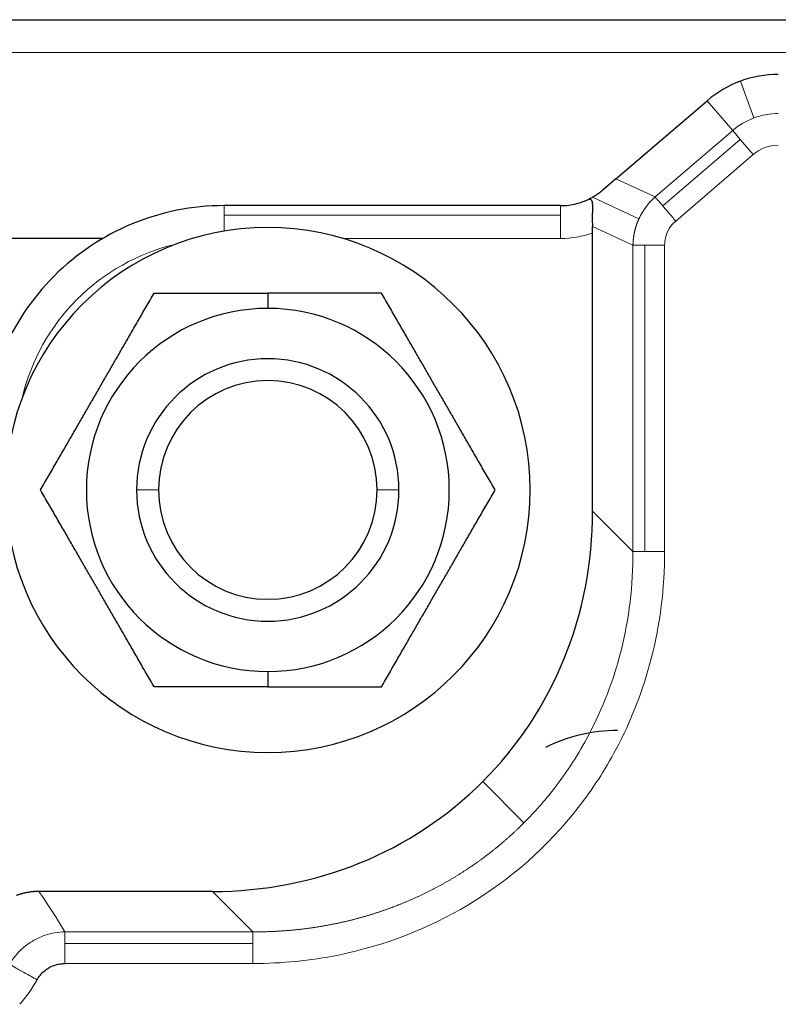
# Model space of a CAD drawing. Header units: inches. Extents: x 0 to 20790, y -12 to 14700.
# Tile 83 of 256: x 6739 to 6773, y 6855 to 6900. Entities that reach past the tile are written whole.
import ezdxf

# ---------------------------------------------------------------- set-up
doc = ezdxf.new("R2010")
doc.units = ezdxf.units.IN
doc.layers.add('1', color=7, linetype='Continuous', true_color=0xffffff)

msp = doc.modelspace()

# ---------------------------------------------------------------- linework, layer by layer
at = {"layer": '1', "color": 2, "linetype": 'Continuous', "lineweight": 25}
for p, q in [((6728.134, 6899.827), (6780.134, 6899.827)), ((6766.016, 6892.546), (6770.19, 6896.124)), ((6766.016, 6892.546), (6765.436, 6892.049)), ((6763.484, 6891.327), (6748.094, 6891.327)), ((6764.95, 6877.357), (6764.95, 6890.073)), ((6742.549, 6889.827), (6735.955, 6889.827)), ((6750.094, 6887.33), (6750.094, 6886.627)), ((6750.094, 6870.027), (6750.094, 6869.325)), ((6747.564, 6859.971), (6739.62, 6859.971))]:
    msp.add_line(p, q, dxfattribs=at)
at = {"layer": '1', "color": 110, "linetype": 'Continuous', "lineweight": 13}
for p, q in [((6780.134, 6898.327), (6728.134, 6898.327)), ((6771.709, 6897.017), (6772.331, 6895.336)), ((6771.356, 6894.763), (6770.19, 6896.124)), ((6771.356, 6894.763), (6767.808, 6891.722)), ((6771.704, 6894.356), (6771.356, 6894.763)), ((6771.704, 6894.356), (6768.157, 6891.315)), ((6772.299, 6893.663), (6771.704, 6894.356)), ((6768.751, 6890.622), (6772.299, 6893.663)), ((6767.808, 6891.722), (6766.016, 6892.546)), ((6767.07, 6890.728), (6764.944, 6891.706)), ((6748.094, 6890.888), (6748.094, 6891.327)), ((6763.484, 6890.888), (6763.484, 6891.327)), ((6763.484, 6890.888), (6748.094, 6890.888)), ((6748.094, 6890.888), (6748.094, 6890.159)), ((6763.484, 6889.827), (6763.484, 6890.888)), ((6764.943, 6890.374), (6766.796, 6889.522)), ((6753.522, 6889.827), (6763.484, 6889.827)), ((6766.796, 6889.522), (6766.796, 6875.512)), ((6767.332, 6889.522), (6767.332, 6875.512)), ((6768.245, 6875.512), (6768.245, 6889.522)), ((6745.094, 6878.327), (6744.094, 6878.327)), ((6756.094, 6878.327), (6755.094, 6878.327)), ((6766.796, 6875.512), (6764.95, 6877.357)), ((6761.81, 6863.111), (6759.926, 6864.995)), ((6747.564, 6859.971), (6749.409, 6858.125)), ((6749.409, 6858.125), (6740.81, 6858.125)), ((6749.409, 6857.589), (6740.81, 6857.589)), ((6740.81, 6856.676), (6749.409, 6856.676))]:
    msp.add_line(p, q, dxfattribs=at)
at = {"layer": '1', "color": 2, "linetype": 'Continuous', "lineweight": 25}
for centre, radius, start, end in [((6773.443, 6892.327), 5, 90, 110.3006), ((6773.443, 6892.327), 5, 110.3006, 130.6013), ((6763.484, 6894.327), 3, 270, 290.3006), ((6763.484, 6894.327), 3, 290.3006, 294.833), ((6748.094, 6880.327), 11, 90, 135), ((6750.094, 6878.327), 12, 90, 270), ((6750.094, 6878.327), 12, 270, 90), ((6748.094, 6880.327), 11, 135, 180), ((6750.094, 6878.327), 8.3, 90, 270), ((6750.094, 6878.327), 8.3, 270, 90), ((6750.094, 6878.327), 6, 0, 180), ((6750.094, 6878.327), 5, 0, 180), ((6750.094, 6878.327), 6, 180, 0), ((6750.094, 6878.327), 5, 180, 0), ((6766.094, 6859.827), 7.5, 90, 116.1359)]:
    msp.add_arc(centre, radius, start, end, dxfattribs=at)
at = {"layer": '1', "color": 110, "linetype": 'Continuous', "lineweight": 13}
for centre, radius, start, end in [((6773.443, 6892.327), 3.208, 90, 110.3006), ((6773.443, 6892.327), 3.208, 110.3006, 130.6013), ((6773.443, 6892.327), 1.759, 90, 130.6013), ((6763.484, 6894.327), 4.5, 270, 289.0151), ((6748.094, 6880.327), 9.5, 103.3555, 166.6445), ((6734.094, 6858.973), 6.241, 318.1798, 330.847)]:
    msp.add_arc(centre, radius, start, end, dxfattribs=at)
at = {"layer": '1', "color": 2, "linetype": 'Continuous', "lineweight": 25}
for start_param, end_param in [(3.141593, 3.893472), (2.389713, 3.141593)]:
    msp.add_ellipse((6746.315, 6878.606), major_axis=(-13.611, 13.611), ratio=0.935113, start_param=start_param, end_param=end_param, dxfattribs=at)
for points, knots in [([(6765.436, 6892.049), (6765.433, 6892.047), (6765.427, 6892.041), (6765.417, 6892.033), (6765.407, 6892.025), (6765.397, 6892.017), (6765.388, 6892.009), (6765.378, 6892), (6765.368, 6891.992), (6765.358, 6891.984), (6765.348, 6891.976), (6765.338, 6891.968), (6765.328, 6891.96), (6765.317, 6891.953), (6765.307, 6891.945), (6765.297, 6891.937), (6765.287, 6891.929), (6765.276, 6891.921), (6765.266, 6891.914), (6765.256, 6891.906), (6765.245, 6891.898), (6765.234, 6891.891), (6765.224, 6891.883), (6765.213, 6891.876), (6765.203, 6891.868), (6765.192, 6891.861), (6765.181, 6891.853), (6765.17, 6891.846), (6765.159, 6891.839), (6765.148, 6891.831), (6765.138, 6891.824), (6765.126, 6891.817), (6765.115, 6891.81), (6765.104, 6891.802), (6765.093, 6891.795), (6765.082, 6891.788), (6765.071, 6891.781), (6765.059, 6891.774), (6765.048, 6891.767), (6765.037, 6891.76), (6765.025, 6891.753), (6765.014, 6891.746), (6765.002, 6891.74), (6764.991, 6891.733), (6764.979, 6891.726), (6764.967, 6891.719), (6764.956, 6891.713), (6764.948, 6891.708), (6764.944, 6891.706)], [0, 0, 0, 0, 0.01577, 0.03177, 0.048003, 0.064473, 0.081183, 0.098137, 0.115337, 0.132786, 0.150487, 0.168442, 0.186655, 0.205128, 0.223862, 0.242861, 0.262126, 0.28166, 0.301463, 0.321539, 0.34189, 0.362516, 0.383419, 0.404602, 0.426065, 0.44781, 0.469839, 0.492153, 0.514753, 0.537641, 0.560818, 0.584284, 0.608042, 0.632092, 0.656435, 0.681072, 0.706005, 0.731234, 0.75676, 0.782583, 0.808706, 0.835129, 0.861852, 0.888876, 0.916202, 0.943831, 0.971764, 1, 1, 1, 1]), ([(6764.944, 6891.706), (6764.933, 6891.7), (6764.923, 6891.695), (6764.854, 6891.657), (6764.798, 6891.63), (6764.744, 6891.605)], [0, 0, 0, 0, 0.153021, 0.153021, 1, 1, 1, 1]), ([(6764.744, 6891.605), (6764.746, 6891.606), (6764.751, 6891.608), (6764.758, 6891.611), (6764.765, 6891.613), (6764.772, 6891.616), (6764.778, 6891.618), (6764.785, 6891.619), (6764.791, 6891.621), (6764.797, 6891.622), (6764.803, 6891.623), (6764.809, 6891.623), (6764.815, 6891.624), (6764.82, 6891.624), (6764.826, 6891.623), (6764.836, 6891.622), (6764.85, 6891.619), (6764.867, 6891.61), (6764.882, 6891.598), (6764.899, 6891.576), (6764.916, 6891.539), (6764.929, 6891.481), (6764.937, 6891.408), (6764.941, 6891.323), (6764.941, 6891.229), (6764.94, 6891.128), (6764.938, 6891.018), (6764.936, 6890.928), (6764.935, 6890.864), (6764.935, 6890.828), (6764.934, 6890.792), (6764.934, 6890.755), (6764.934, 6890.718), (6764.935, 6890.681), (6764.935, 6890.644), (6764.935, 6890.606), (6764.936, 6890.568), (6764.937, 6890.53), (6764.938, 6890.491), (6764.939, 6890.452), (6764.941, 6890.413), (6764.942, 6890.387), (6764.943, 6890.374)], [0, 0, 0, 0, 0.009349, 0.018618, 0.027808, 0.036921, 0.045959, 0.054925, 0.063819, 0.072644, 0.081403, 0.090097, 0.098729, 0.107301, 0.115816, 0.124274, 0.155642, 0.186551, 0.217309, 0.247961, 0.305932, 0.365195, 0.426645, 0.491088, 0.551045, 0.61221, 0.674988, 0.739755, 0.758528, 0.77724, 0.795899, 0.814514, 0.833092, 0.851642, 0.870171, 0.888689, 0.907202, 0.92572, 0.944251, 0.962802, 0.981382, 1, 1, 1, 1]), ([(6739.62, 6859.971), (6739.614, 6859.971), (6739.6, 6859.971), (6739.578, 6859.971), (6739.553, 6859.97), (6739.526, 6859.969), (6739.497, 6859.968), (6739.466, 6859.967), (6739.432, 6859.965), (6739.396, 6859.962), (6739.349, 6859.959), (6739.293, 6859.953), (6739.228, 6859.945), (6739.163, 6859.936), (6739.103, 6859.925), (6739.047, 6859.915), (6738.995, 6859.904), (6738.943, 6859.892), (6738.892, 6859.88), (6738.841, 6859.867), (6738.791, 6859.852), (6738.741, 6859.837), (6738.692, 6859.821), (6738.642, 6859.804), (6738.61, 6859.792), (6738.594, 6859.786)], [0, 0, 0, 0, 0.018903, 0.040024, 0.063363, 0.088922, 0.116704, 0.14671, 0.178941, 0.213401, 0.25009, 0.313052, 0.375692, 0.43801, 0.500005, 0.550703, 0.601246, 0.651633, 0.701865, 0.751941, 0.801862, 0.851628, 0.90124, 0.950697, 1, 1, 1, 1]), ([(6739.544, 6855.933), (6739.572, 6855.983), (6739.603, 6856.032), (6739.74, 6856.221), (6739.868, 6856.344), (6740.121, 6856.51), (6740.235, 6856.565), (6740.44, 6856.632), (6740.528, 6856.652), (6740.682, 6856.672), (6740.746, 6856.676), (6740.81, 6856.676)], [0, 0, 0, 0, 0.112, 0.112, 0.455, 0.455, 0.7, 0.7, 0.875, 0.875, 1, 1, 1, 1])]:
    msp.add_open_spline(points, degree=3, knots=knots, dxfattribs=at)
at = {"layer": '1', "color": 110, "linetype": 'Continuous', "lineweight": 13}
for points, knots in [([(6767.808, 6891.722), (6767.58, 6891.52), (6767.311, 6891.197), (6767.116, 6890.829), (6767.07, 6890.728)], [0, 0, 0, 0, 0.732139, 1, 1, 1, 1]), ([(6768.157, 6891.315), (6768.114, 6891.364), (6768.075, 6891.41), (6768.002, 6891.495), (6767.969, 6891.534), (6767.88, 6891.638), (6767.835, 6891.69), (6767.808, 6891.722)], [0, 0, 0, 0, 0.25, 0.25, 0.5, 0.5, 1, 1, 1, 1]), ([(6768.157, 6891.315), (6768.199, 6891.266), (6768.244, 6891.213), (6768.338, 6891.104), (6768.387, 6891.047), (6768.487, 6890.929), (6768.539, 6890.869), (6768.644, 6890.746), (6768.698, 6890.684), (6768.751, 6890.622)], [0, 0, 0, 0, 0.25, 0.25, 0.5, 0.5, 0.75, 0.75, 1, 1, 1, 1]), ([(6766.796, 6889.522), (6766.796, 6889.531), (6766.796, 6889.549), (6766.797, 6889.577), (6766.798, 6889.604), (6766.8, 6889.631), (6766.801, 6889.659), (6766.803, 6889.686), (6766.805, 6889.713), (6766.807, 6889.741), (6766.81, 6889.768), (6766.813, 6889.795), (6766.816, 6889.822), (6766.819, 6889.849), (6766.822, 6889.876), (6766.826, 6889.903), (6766.83, 6889.93), (6766.834, 6889.957), (6766.839, 6889.984), (6766.844, 6890.011), (6766.849, 6890.038), (6766.854, 6890.064), (6766.859, 6890.091), (6766.865, 6890.117), (6766.871, 6890.144), (6766.877, 6890.17), (6766.883, 6890.196), (6766.89, 6890.223), (6766.897, 6890.249), (6766.904, 6890.275), (6766.911, 6890.301), (6766.919, 6890.327), (6766.927, 6890.353), (6766.935, 6890.378), (6766.943, 6890.404), (6766.951, 6890.43), (6766.96, 6890.455), (6766.969, 6890.48), (6766.978, 6890.506), (6766.987, 6890.531), (6766.997, 6890.556), (6767.007, 6890.581), (6767.017, 6890.606), (6767.027, 6890.631), (6767.037, 6890.655), (6767.048, 6890.68), (6767.059, 6890.704), (6767.066, 6890.72), (6767.07, 6890.728)], [0, 0, 0, 0, 0.022076, 0.044137, 0.066182, 0.088212, 0.110226, 0.132225, 0.154209, 0.176177, 0.19813, 0.220068, 0.241991, 0.263898, 0.285791, 0.307668, 0.32953, 0.351378, 0.37321, 0.395027, 0.41683, 0.438618, 0.46039, 0.482148, 0.503892, 0.52562, 0.547334, 0.569033, 0.590718, 0.612388, 0.634044, 0.655685, 0.677311, 0.698923, 0.720521, 0.742105, 0.763674, 0.785229, 0.806769, 0.828296, 0.849808, 0.871306, 0.89279, 0.91426, 0.935716, 0.957158, 0.978586, 1, 1, 1, 1]), ([(6768.245, 6889.522), (6768.245, 6889.632), (6768.275, 6889.896), (6768.433, 6890.286), (6768.635, 6890.522), (6768.751, 6890.622)], [0, 0, 0, 0, 0.264179, 0.63403, 1, 1, 1, 1]), ([(6767.332, 6889.522), (6767.267, 6889.522), (6767.206, 6889.522), (6767.094, 6889.522), (6767.043, 6889.522), (6766.952, 6889.522), (6766.912, 6889.522), (6766.845, 6889.522), (6766.817, 6889.522), (6766.796, 6889.522)], [0, 0, 0, 0, 0.25, 0.25, 0.5, 0.5, 0.75, 0.75, 1, 1, 1, 1]), ([(6768.245, 6889.522), (6768.163, 6889.522), (6768.081, 6889.522), (6767.92, 6889.522), (6767.84, 6889.522), (6767.685, 6889.522), (6767.61, 6889.522), (6767.466, 6889.522), (6767.397, 6889.522), (6767.332, 6889.522)], [0, 0, 0, 0, 0.25, 0.25, 0.5, 0.5, 0.75, 0.75, 1, 1, 1, 1]), ([(6749.409, 6856.677), (6750.73, 6856.677), (6754.202, 6857.02), (6759.59, 6859.097), (6763.709, 6862.735), (6766.325, 6866.772), (6767.849, 6870.691), (6768.244, 6873.849), (6768.244, 6875.512)], [0, 0, 0, 0, 0.130807, 0.346169, 0.576914, 0.684594, 0.835348, 1, 1, 1, 1]), ([(6766.795, 6875.512), (6766.803, 6873.969), (6766.452, 6871.041), (6765.057, 6867.412), (6763.406, 6864.852), (6762.301, 6863.601), (6761.81, 6863.111)], [0, 0, 0, 0, 0.329303, 0.630808, 0.846168, 1, 1, 1, 1]), ([(6767.332, 6875.512), (6767.267, 6875.512), (6767.206, 6875.512), (6767.094, 6875.512), (6767.043, 6875.512), (6766.906, 6875.512), (6766.838, 6875.512), (6766.795, 6875.512)], [0, 0, 0, 0, 0.25, 0.25, 0.5, 0.5, 1, 1, 1, 1]), ([(6767.332, 6875.512), (6767.397, 6875.512), (6767.466, 6875.512), (6767.61, 6875.512), (6767.685, 6875.512), (6767.84, 6875.512), (6767.92, 6875.512), (6768.081, 6875.512), (6768.163, 6875.512), (6768.245, 6875.512)], [0, 0, 0, 0, 0.25, 0.25, 0.5, 0.5, 0.75, 0.75, 1, 1, 1, 1]), ([(6749.409, 6858.125), (6749.432, 6858.125), (6749.478, 6858.125), (6749.546, 6858.125), (6749.614, 6858.125), (6749.682, 6858.126), (6749.75, 6858.126), (6749.818, 6858.127), (6749.886, 6858.129), (6749.953, 6858.13), (6750.021, 6858.132), (6750.089, 6858.134), (6750.156, 6858.136), (6750.224, 6858.139), (6750.291, 6858.141), (6750.358, 6858.144), (6750.425, 6858.148), (6750.493, 6858.151), (6750.56, 6858.155), (6750.627, 6858.159), (6750.693, 6858.163), (6750.76, 6858.167), (6750.827, 6858.172), (6750.894, 6858.177), (6750.96, 6858.182), (6751.027, 6858.187), (6751.093, 6858.193), (6751.159, 6858.199), (6751.226, 6858.205), (6751.292, 6858.211), (6751.358, 6858.218), (6751.424, 6858.225), (6751.489, 6858.232), (6751.555, 6858.239), (6751.621, 6858.246), (6751.686, 6858.254), (6751.752, 6858.262), (6751.817, 6858.27), (6751.883, 6858.279), (6751.948, 6858.287), (6752.013, 6858.296), (6752.078, 6858.305), (6752.143, 6858.315), (6752.208, 6858.324), (6752.272, 6858.334), (6752.337, 6858.344), (6752.401, 6858.354), (6752.466, 6858.365), (6752.53, 6858.375), (6752.594, 6858.386), (6752.658, 6858.397), (6752.722, 6858.409), (6752.786, 6858.42), (6752.85, 6858.432), (6752.914, 6858.444), (6752.977, 6858.456), (6753.041, 6858.469), (6753.104, 6858.481), (6753.167, 6858.494), (6753.23, 6858.507), (6753.293, 6858.52), (6753.356, 6858.534), (6753.419, 6858.548), (6753.482, 6858.562), (6753.544, 6858.576), (6753.607, 6858.59), (6753.669, 6858.605), (6753.731, 6858.619), (6753.794, 6858.634), (6753.855, 6858.65), (6753.917, 6858.665), (6753.979, 6858.681), (6754.041, 6858.696), (6754.102, 6858.712), (6754.164, 6858.729), (6754.225, 6858.745), (6754.286, 6858.762), (6754.347, 6858.779), (6754.408, 6858.796), (6754.469, 6858.813), (6754.53, 6858.83), (6754.59, 6858.848), (6754.651, 6858.866), (6754.711, 6858.884), (6754.771, 6858.902), (6754.831, 6858.921), (6754.891, 6858.939), (6754.951, 6858.958), (6755.011, 6858.977), (6755.07, 6858.996), (6755.13, 6859.016), (6755.189, 6859.035), (6755.248, 6859.055), (6755.307, 6859.075), (6755.366, 6859.095), (6755.425, 6859.116), (6755.483, 6859.136), (6755.542, 6859.157), (6755.6, 6859.178), (6755.659, 6859.199), (6755.717, 6859.221), (6755.775, 6859.242), (6755.833, 6859.264), (6755.89, 6859.286), (6755.948, 6859.308), (6756.005, 6859.33), (6756.063, 6859.353), (6756.12, 6859.375), (6756.2, 6859.407), (6756.303, 6859.449), (6756.428, 6859.501), (6756.553, 6859.554), (6756.677, 6859.608), (6756.8, 6859.663), (6756.923, 6859.719), (6757.046, 6859.775), (6757.168, 6859.833), (6757.289, 6859.892), (6757.41, 6859.951), (6757.53, 6860.011), (6757.65, 6860.073), (6757.769, 6860.135), (6757.888, 6860.198), (6758.006, 6860.262), (6758.123, 6860.327), (6758.24, 6860.392), (6758.356, 6860.459), (6758.471, 6860.526), (6758.586, 6860.595), (6758.7, 6860.664), (6758.814, 6860.734), (6758.927, 6860.805), (6759.039, 6860.876), (6759.151, 6860.949), (6759.262, 6861.022), (6759.372, 6861.096), (6759.482, 6861.171), (6759.591, 6861.247), (6759.7, 6861.324), (6759.807, 6861.401), (6759.914, 6861.48), (6760.02, 6861.559), (6760.126, 6861.638), (6760.231, 6861.719), (6760.335, 6861.8), (6760.439, 6861.883), (6760.541, 6861.965), (6760.644, 6862.049), (6760.745, 6862.134), (6760.845, 6862.219), (6760.945, 6862.305), (6761.044, 6862.391), (6761.143, 6862.479), (6761.241, 6862.567), (6761.337, 6862.656), (6761.434, 6862.745), (6761.529, 6862.835), (6761.624, 6862.926), (6761.718, 6863.018), (6761.78, 6863.08), (6761.81, 6863.111)], [0, 0, 0, 0, 0.004974, 0.009942, 0.014906, 0.019865, 0.024819, 0.029768, 0.034711, 0.03965, 0.044584, 0.049513, 0.054437, 0.059356, 0.06427, 0.06918, 0.074084, 0.078983, 0.083878, 0.088767, 0.093652, 0.098532, 0.103407, 0.108277, 0.113142, 0.118002, 0.122857, 0.127708, 0.132553, 0.137394, 0.14223, 0.147061, 0.151887, 0.156709, 0.161525, 0.166337, 0.171144, 0.175946, 0.180744, 0.185536, 0.190324, 0.195107, 0.199885, 0.204659, 0.209427, 0.214191, 0.218951, 0.223705, 0.228455, 0.2332, 0.23794, 0.242676, 0.247406, 0.252132, 0.256854, 0.261571, 0.266283, 0.27099, 0.275693, 0.280391, 0.285084, 0.289773, 0.294457, 0.299136, 0.303811, 0.308481, 0.313147, 0.317808, 0.322464, 0.327115, 0.331763, 0.336405, 0.341043, 0.345676, 0.350305, 0.354929, 0.359549, 0.364164, 0.368774, 0.37338, 0.377982, 0.382579, 0.387171, 0.391759, 0.396343, 0.400922, 0.405496, 0.410066, 0.414631, 0.419192, 0.423749, 0.428301, 0.432849, 0.437392, 0.441931, 0.446465, 0.450995, 0.45552, 0.460041, 0.464558, 0.46907, 0.473578, 0.478082, 0.482581, 0.487076, 0.491566, 0.496052, 0.500534, 0.505011, 0.514901, 0.524782, 0.534654, 0.544518, 0.554374, 0.564221, 0.574059, 0.58389, 0.593712, 0.603527, 0.613333, 0.623131, 0.632922, 0.642705, 0.65248, 0.662248, 0.672008, 0.681761, 0.691506, 0.701245, 0.710976, 0.7207, 0.730417, 0.740127, 0.74983, 0.759527, 0.769217, 0.7789, 0.788577, 0.798248, 0.807912, 0.81757, 0.827222, 0.836867, 0.846507, 0.856141, 0.865769, 0.875391, 0.885008, 0.894619, 0.904225, 0.913825, 0.92342, 0.93301, 0.942595, 0.952174, 0.961749, 0.971319, 0.980884, 0.990444, 1, 1, 1, 1]), ([(6740.81, 6858.125), (6740.749, 6858.228), (6740.391, 6858.829), (6739.994, 6859.445), (6739.631, 6859.956), (6739.62, 6859.971)], [0, 0, 0, 0, 0.167277, 0.975271, 1, 1, 1, 1]), ([(6740.81, 6858.125), (6740.507, 6858.119), (6739.946, 6858.025), (6739.442, 6857.776), (6738.936, 6857.448), (6738.592, 6857.123), (6738.336, 6856.737), (6738.279, 6856.639)], [0, 0, 0, 0, 0.3, 0.545, 0.545, 0.888, 1, 1, 1, 1]), ([(6740.81, 6858.125), (6740.81, 6858.104), (6740.81, 6858.076), (6740.81, 6858.009), (6740.81, 6857.969), (6740.81, 6857.878), (6740.81, 6857.827), (6740.81, 6857.715), (6740.81, 6857.654), (6740.81, 6857.589)], [0, 0, 0, 0, 0.25, 0.25, 0.5, 0.5, 0.75, 0.75, 1, 1, 1, 1]), ([(6749.409, 6858.126), (6749.409, 6858.084), (6749.409, 6858.015), (6749.409, 6857.879), (6749.409, 6857.828), (6749.409, 6857.716), (6749.409, 6857.655), (6749.409, 6857.59)], [0, 0, 0, 0, 0.5, 0.5, 0.75, 0.75, 1, 1, 1, 1]), ([(6740.81, 6857.589), (6740.81, 6857.524), (6740.81, 6857.455), (6740.81, 6857.311), (6740.81, 6857.236), (6740.81, 6857.081), (6740.81, 6857.001), (6740.81, 6856.84), (6740.81, 6856.758), (6740.81, 6856.676)], [0, 0, 0, 0, 0.25, 0.25, 0.5, 0.5, 0.75, 0.75, 1, 1, 1, 1]), ([(6749.409, 6856.677), (6749.409, 6856.758), (6749.409, 6856.84), (6749.409, 6857.002), (6749.409, 6857.081), (6749.409, 6857.236), (6749.409, 6857.311), (6749.409, 6857.456), (6749.409, 6857.525), (6749.409, 6857.589)], [0, 0, 0, 0, 0.25, 0.25, 0.5, 0.5, 0.75, 0.75, 1, 1, 1, 1])]:
    msp.add_open_spline(points, degree=3, knots=knots, dxfattribs=at)
at = {"layer": '1', "color": 2, "linetype": 'Continuous', "lineweight": 25}
msp.add_open_spline([(6764.95, 6890.073), (6764.951, 6890.171), (6764.948, 6890.272), (6764.943, 6890.374)], degree=3, dxfattribs=at)
for points, weights in [([(6739.699, 6878.327), (6742.298, 6882.828), (6744.896, 6887.33)], [1, 1.15470053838, 1]), ([(6744.896, 6887.33), (6747.682, 6887.33), (6750.094, 6887.33)], [1, 1.07735026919, 1.07735026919]), ([(6755.291, 6887.33), (6752.506, 6887.33), (6750.094, 6887.33)], [1, 1.07735026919, 1.07735026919]), ([(6760.489, 6878.327), (6757.89, 6882.828), (6755.291, 6887.33)], [1, 1.15470053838, 1]), ([(6744.896, 6869.325), (6742.298, 6873.826), (6739.699, 6878.327)], [1, 1.15470053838, 1]), ([(6755.291, 6869.325), (6757.89, 6873.826), (6760.489, 6878.327)], [1, 1.15470053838, 1]), ([(6750.094, 6869.325), (6747.682, 6869.325), (6744.896, 6869.325)], [1.07735026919, 1.07735026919, 1]), ([(6750.094, 6869.325), (6752.506, 6869.325), (6755.291, 6869.325)], [1.07735026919, 1.07735026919, 1])]:
    msp.add_rational_spline(points, weights, degree=2, dxfattribs=at)
at = {"layer": '1', "color": 110, "linetype": 'Continuous', "lineweight": 13}
msp.add_open_spline([(6738.279, 6856.639), (6738.328, 6856.611), (6738.508, 6856.511), (6738.973, 6856.252), (6739.354, 6856.039), (6739.544, 6855.933)], degree=3, dxfattribs=at)

doc.saveas('drawing.dxf')
